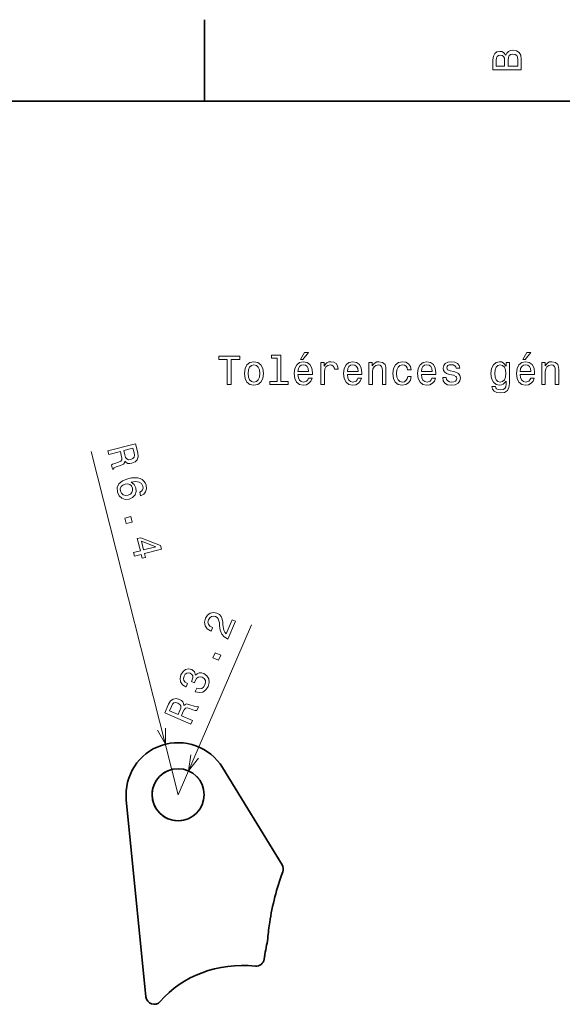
# Model space of a CAD drawing. Extents: x 0 to 297, y 0 to 210.
# Tile 5 of 6: x 126 to 192, y 89 to 210. Entities that reach past the tile are written whole.
import ezdxf

# ---------------------------------------------------------------- set-up
doc = ezdxf.new("R2010")
doc.units = 0

msp = doc.modelspace()

# ---------------------------------------------------------------- linework, layer by layer
at = {"color": 7, "lineweight": 35, "ltscale": 0.25}
msp.add_line((148.5, 200), (148.5, 210), dxfattribs=at)
at = {"color": 7, "lineweight": 35}
for p, q in [((287, 200), (10, 200)), ((141.286377, 89.822876), (138.86792, 114.057739))]:
    msp.add_line(p, q, dxfattribs=at)
at = {"color": 7, "lineweight": 13}
for q in [(134.550171, 156.883545), (154.262817, 135.569458)]:
    msp.add_line((145.236328, 114.693237), q, dxfattribs=at)
at = {"color": 7, "lineweight": 35, "ltscale": 0.35068}
msp.add_line((150.695435, 118.033569), (158.016602, 106.068481), dxfattribs=at)
at = {"color": 7, "lineweight": 35, "ltscale": 0.000196}
msp.add_line((158.102783, 105.203003), (158.099976, 105.195679), dxfattribs=at)
at = {"color": 7, "lineweight": 35, "ltscale": 0.00369}
msp.add_line((156.49231, 98.975098), (156.470581, 98.829102), dxfattribs=at)
at = {"color": 7, "lineweight": 35, "ltscale": 0.000188}
msp.add_line((156.47168, 98.836548), (156.470581, 98.829102), dxfattribs=at)
at = {"color": 7, "lineweight": 13}
for points in [[(185.542007, 205.630417), (185.249496, 205.983429), (185.052811, 206.074219), (184.81073, 206.104477), (184.432495, 206.03891), (184.160156, 205.842224), (183.993729, 205.524506), (183.933212, 205.080704), (183.933212, 203.835022), (187.433212, 203.835022), (187.433212, 205.151306), (187.36261, 205.620331), (187.155838, 205.968307), (186.828018, 206.185165), (186.384216, 206.260818), (186.08667, 206.215424), (185.839554, 206.094391), (185.65799, 205.897705)], [(185.385666, 204.984879), (185.385666, 204.298996), (184.351807, 204.298996), (184.351807, 205.025223), (184.382065, 205.297562), (184.472839, 205.489197), (184.629181, 205.605194), (184.86116, 205.645538), (185.093155, 205.600143), (185.254532, 205.479111), (185.355408, 205.272339)], [(187.014618, 205.095825), (187.014618, 204.298996), (185.809296, 204.298996), (185.809296, 205.050446), (185.844589, 205.368164), (185.9505, 205.595108), (186.132065, 205.731277), (186.394302, 205.776657), (186.671692, 205.731277), (186.863327, 205.605194), (186.979324, 205.393372)], [(151.286026, 165.143372), (151.75, 165.143372), (151.75, 168.219742), (152.809082, 168.219742), (152.809082, 168.643372), (150.221909, 168.643372), (150.221909, 168.219742), (151.286026, 168.219742)], [(157.42868, 168.391205), (157.42868, 165.516571), (156.515854, 165.516571), (156.515854, 165.143372), (158.780258, 165.143372), (158.780258, 165.516571), (157.872482, 165.516571), (157.872482, 168.764404), (156.732712, 168.764404), (156.732712, 168.391205)], [(160.278091, 168.219742), (160.575653, 168.219742), (161.276657, 169.077087), (160.782425, 169.077087)], [(187.602295, 168.219742), (187.899857, 168.219742), (188.600861, 169.077087), (188.106628, 169.077087)], [(153.378967, 166.494949), (153.459656, 165.879684), (153.69165, 165.425797), (154.059799, 165.143372), (154.554031, 165.047546), (155.043228, 165.143372), (155.411377, 165.420746), (155.643372, 165.874634), (155.729111, 166.494949), (155.643372, 167.110229), (155.411377, 167.569168), (155.043228, 167.846542), (154.554031, 167.947403), (154.059799, 167.846542), (153.69165, 167.564117), (153.459656, 167.110229)], [(153.832855, 166.5), (153.878235, 166.953888), (154.019455, 167.281708), (154.246399, 167.483429), (154.554031, 167.554031), (154.856628, 167.483429), (155.083572, 167.286743), (155.224777, 166.953888), (155.275223, 166.5), (155.224777, 166.041061), (155.083572, 165.708206), (154.856628, 165.506485), (154.554031, 165.440918), (154.246399, 165.506485), (154.019455, 165.708206), (153.878235, 166.041061)], [(159.970459, 166.368881), (161.745682, 166.368881), (161.750717, 166.575653), (161.670029, 167.155624), (161.44812, 167.58934), (161.095108, 167.851578), (160.626083, 167.947403), (160.167145, 167.846542), (159.814117, 167.564117), (159.587173, 167.105194), (159.506485, 166.5), (159.582138, 165.879684), (159.809082, 165.425797), (160.157059, 165.143372), (160.610947, 165.047546), (161.004318, 165.113113), (161.327087, 165.284576), (161.564117, 165.556915), (161.700287, 165.920029), (161.261536, 165.920029), (161.170746, 165.718292), (161.039627, 165.567001), (160.666428, 165.445969), (160.378967, 165.501434), (160.162109, 165.677948), (160.020889, 165.965424), (159.970459, 166.353745)], [(159.970459, 166.742081), (160.02594, 167.090057), (160.162109, 167.34726), (160.368881, 167.503601), (160.641205, 167.559082), (160.908508, 167.503601), (161.11528, 167.34726), (161.241348, 167.090057), (161.286743, 166.742081)], [(162.784576, 165.143372), (163.228394, 165.143372), (163.228394, 166.691635), (163.273773, 167.064835), (163.409943, 167.332138), (163.631851, 167.493515), (163.929398, 167.548996), (164.151291, 167.513687), (164.317719, 167.412827), (164.418594, 167.241348), (164.453888, 167.009369), (164.90274, 167.009369), (164.842224, 167.417862), (164.675797, 167.710373), (164.398422, 167.886887), (164.020172, 167.947403), (163.76297, 167.907059), (163.541061, 167.806198), (163.344376, 167.63472), (163.188034, 167.40274), (163.188034, 167.851578), (162.784576, 167.851578)], [(166.042511, 166.368881), (167.817719, 166.368881), (167.822769, 166.575653), (167.742081, 167.155624), (167.520172, 167.58934), (167.167145, 167.851578), (166.69812, 167.947403), (166.239197, 167.846542), (165.886169, 167.564117), (165.659225, 167.105194), (165.578537, 166.5), (165.654175, 165.879684), (165.881119, 165.425797), (166.229111, 165.143372), (166.682999, 165.047546), (167.07637, 165.113113), (167.399139, 165.284576), (167.636169, 165.556915), (167.772339, 165.920029), (167.333572, 165.920029), (167.242798, 165.718292), (167.111664, 165.567001), (166.73848, 165.445969), (166.451004, 165.501434), (166.234146, 165.677948), (166.092941, 165.965424), (166.042511, 166.353745)], [(166.042511, 166.742081), (166.097977, 167.090057), (166.234146, 167.34726), (166.440918, 167.503601), (166.713257, 167.559082), (166.980545, 167.503601), (167.187317, 167.34726), (167.3134, 167.090057), (167.358795, 166.742081)], [(168.690201, 165.143372), (169.134003, 165.143372), (169.134003, 166.706772), (169.179398, 167.064835), (169.325653, 167.327087), (169.552597, 167.48848), (169.855194, 167.548996), (170.09726, 167.498566), (170.248566, 167.362396), (170.324203, 167.135452), (170.349426, 166.832855), (170.349426, 165.143372), (170.793228, 165.143372), (170.793228, 166.92363), (170.773056, 167.281708), (170.682281, 167.579254), (170.384735, 167.851578), (169.920746, 167.947403), (169.663544, 167.912109), (169.446686, 167.816284), (169.260086, 167.654892), (169.113831, 167.438034), (169.113831, 167.851578), (168.690201, 167.851578)], [(173.451004, 166.953888), (173.889771, 166.953888), (173.798996, 167.357346), (173.582138, 167.675079), (173.244232, 167.871765), (172.805481, 167.947403), (172.32132, 167.846542), (171.953171, 167.564117), (171.721191, 167.105194), (171.640488, 166.489914), (171.716141, 165.879684), (171.943085, 165.425797), (172.301147, 165.143372), (172.790344, 165.047546), (173.22406, 165.123199), (173.561966, 165.335007), (173.793945, 165.667862), (173.894806, 166.111664), (173.471191, 166.111664), (173.395538, 165.829254), (173.254318, 165.617432), (173.052597, 165.486313), (172.805481, 165.445969), (172.497833, 165.51152), (172.27594, 165.713257), (172.139771, 166.041061), (172.094376, 166.505035), (172.139771, 166.958939), (172.280975, 167.286743), (172.507935, 167.48848), (172.805481, 167.559082), (173.067719, 167.513687), (173.264404, 167.39769), (173.395538, 167.206055)], [(175.150574, 166.368881), (176.925797, 166.368881), (176.930832, 166.575653), (176.850143, 167.155624), (176.628235, 167.58934), (176.275223, 167.851578), (175.806198, 167.947403), (175.34726, 167.846542), (174.994232, 167.564117), (174.767288, 167.105194), (174.6866, 166.5), (174.762253, 165.879684), (174.989197, 165.425797), (175.337173, 165.143372), (175.791061, 165.047546), (176.184433, 165.113113), (176.507202, 165.284576), (176.744232, 165.556915), (176.880402, 165.920029), (176.44165, 165.920029), (176.350861, 165.718292), (176.219742, 165.567001), (175.846542, 165.445969), (175.559082, 165.501434), (175.342224, 165.677948), (175.201004, 165.965424), (175.150574, 166.353745)], [(175.150574, 166.742081), (175.206055, 167.090057), (175.342224, 167.34726), (175.548996, 167.503601), (175.82132, 167.559082), (176.088623, 167.503601), (176.295395, 167.34726), (176.421478, 167.090057), (176.466858, 166.742081)], [(179.124634, 166.721909), (178.695969, 166.822769), (178.378235, 166.938766), (178.272339, 167.175797), (178.302597, 167.342224), (178.408508, 167.463257), (178.579971, 167.53891), (178.827087, 167.569168), (179.064117, 167.53891), (179.250717, 167.44812), (179.371765, 167.311966), (179.422195, 167.130402), (179.855911, 167.130402), (179.855911, 167.140488), (179.780258, 167.468292), (179.573486, 167.72551), (179.250717, 167.886887), (178.827087, 167.947403), (178.398407, 167.886887), (178.085739, 167.720459), (177.889053, 167.473343), (177.828522, 167.16066), (177.873917, 166.858063), (178.015137, 166.646255), (178.247116, 166.494949), (178.585022, 166.389053), (179.079254, 166.268005), (179.381836, 166.141937), (179.46254, 166.041061), (179.492798, 165.889771), (179.447403, 165.703171), (179.32637, 165.561966), (179.129684, 165.471176), (178.867432, 165.440918), (178.590057, 165.471176), (178.388336, 165.577087), (178.252167, 165.748566), (178.196686, 165.985596), (177.768005, 165.985596), (177.838623, 165.582138), (178.045395, 165.289627), (178.373199, 165.113113), (178.827087, 165.047546), (179.301147, 165.113113), (179.649139, 165.289627), (179.860947, 165.572052), (179.9366, 165.940201), (179.881119, 166.257919), (179.724777, 166.474777), (179.467575, 166.615997)], [(185.978394, 165.264404), (185.978394, 167.851578), (185.554749, 167.851578), (185.554749, 167.412827), (185.206772, 167.811234), (184.994949, 167.912109), (184.757919, 167.947403), (184.329254, 167.846542), (183.996399, 167.564117), (183.779541, 167.110229), (183.703888, 166.5), (183.779541, 165.88472), (183.996399, 165.430832), (184.329254, 165.143372), (184.757919, 165.047546), (185, 165.082855), (185.201721, 165.17363), (185.554749, 165.556915), (185.554749, 165.17363), (185.514404, 164.871033), (185.403458, 164.654175), (185.191635, 164.528091), (184.873917, 164.482712), (184.596542, 164.51297), (184.399857, 164.588623), (184.283859, 164.719742), (184.248566, 164.896255), (183.819885, 164.896255), (183.819885, 164.876083), (183.885437, 164.553314), (184.087173, 164.311234), (184.409943, 164.154892), (184.848694, 164.099426), (185.373199, 164.175079), (185.721176, 164.386887), (185.917862, 164.755051)], [(184.162827, 166.5), (184.208206, 166.948853), (184.344376, 167.281708), (184.556198, 167.478394), (184.838623, 167.548996), (185.136169, 167.478394), (185.358063, 167.281708), (185.494232, 166.948853), (185.544662, 166.5), (185.494232, 166.041061), (185.358063, 165.713257), (185.136169, 165.51152), (184.838623, 165.445969), (184.556198, 165.51152), (184.344376, 165.713257), (184.208206, 166.046112)], [(187.294662, 166.368881), (189.069885, 166.368881), (189.074921, 166.575653), (188.994232, 167.155624), (188.772339, 167.58934), (188.419312, 167.851578), (187.950287, 167.947403), (187.491348, 167.846542), (187.138321, 167.564117), (186.911377, 167.105194), (186.830688, 166.5), (186.906342, 165.879684), (187.133286, 165.425797), (187.481262, 165.143372), (187.93515, 165.047546), (188.328522, 165.113113), (188.651291, 165.284576), (188.888321, 165.556915), (189.02449, 165.920029), (188.585724, 165.920029), (188.494949, 165.718292), (188.363831, 165.567001), (187.990631, 165.445969), (187.703171, 165.501434), (187.486313, 165.677948), (187.345093, 165.965424), (187.294662, 166.353745)], [(187.294662, 166.742081), (187.350143, 167.090057), (187.486313, 167.34726), (187.693085, 167.503601), (187.965424, 167.559082), (188.232712, 167.503601), (188.439484, 167.34726), (188.565552, 167.090057), (188.610947, 166.742081)], [(189.942352, 165.143372), (190.386169, 165.143372), (190.386169, 166.706772), (190.431549, 167.064835), (190.577805, 167.327087), (190.804749, 167.48848), (191.107346, 167.548996), (191.349426, 167.498566), (191.500717, 167.362396), (191.57637, 167.135452), (191.601578, 166.832855), (191.601578, 165.143372), (192.04538, 165.143372), (192.04538, 166.92363), (192.025208, 167.281708), (191.934433, 167.579254), (191.636887, 167.851578), (191.172913, 167.947403), (190.91571, 167.912109), (190.698853, 167.816284), (190.512238, 167.654892), (190.365997, 167.438034), (190.365997, 167.851578), (189.942352, 167.851578)], [(136.585571, 156.993286), (136.700806, 156.538696), (138.133179, 156.901489), (138.250854, 156.437012), (138.322876, 156.091064), (138.308838, 155.858643), (138.177246, 155.700439), (137.901245, 155.578491), (137.467407, 155.442627), (137.186401, 155.34021), (137.030151, 155.238159), (137.160156, 154.724854), (137.253052, 154.748413), (137.36145, 154.895508), (137.605713, 154.999023), (138.144653, 155.171875), (138.529419, 155.357788), (138.628052, 155.502441), (138.67627, 155.702026), (138.848022, 155.537354), (139.053833, 155.443848), (139.29126, 155.410278), (139.557739, 155.446655), (139.95105, 155.619019), (140.209595, 155.892578), (140.313599, 156.262329), (140.265747, 156.718506), (139.978516, 157.852661)], [(139.817993, 156.740356), (139.864136, 156.434692), (139.824585, 156.200928), (139.68689, 156.025513), (139.429077, 155.913452), (139.133179, 155.890503), (138.928711, 155.979248), (138.783691, 156.181763), (138.681274, 156.483643), (138.548706, 157.006714), (139.678101, 157.292725)], [(140.62854, 151.44519), (141.000977, 151.638428), (141.239868, 151.927856), (141.341431, 152.307251), (141.296021, 152.753662), (141.188721, 153.033447), (141.032715, 153.259155), (140.825439, 153.440796), (140.563232, 153.572144), (140.257202, 153.650635), (139.902466, 153.675293), (139.498901, 153.645874), (139.058838, 153.555176), (138.384399, 153.301147), (137.941528, 152.934082), (137.736206, 152.471069), (137.767334, 151.917114), (137.975464, 151.46521), (138.296875, 151.161621), (138.718018, 151.018555), (139.198608, 151.05188), (139.641968, 151.252563), (139.941895, 151.567871), (140.078979, 151.971924), (140.048218, 152.421997), (139.832764, 152.861572), (139.466187, 153.138184), (140.022583, 153.20105), (140.448364, 153.142456), (140.73877, 152.96106), (140.901245, 152.648438), (140.924072, 152.394043), (140.868408, 152.182251), (140.728271, 152.016724), (140.514648, 151.89502)], [(139.073608, 151.52478), (138.752075, 151.50061), (138.482666, 151.578003), (138.270508, 151.758423), (138.152344, 152.019775), (138.128174, 152.320679), (138.223999, 152.578979), (138.422729, 152.780273), (138.719604, 152.902222), (139.035034, 152.930054), (139.299438, 152.85144), (139.503174, 152.663696), (139.633667, 152.374146), (139.646729, 152.096558), (139.558228, 151.850464), (139.363159, 151.655396)], [(138.68457, 148.706421), (138.855469, 148.031738), (139.583984, 148.216187), (139.413086, 148.890869)], [(139.755493, 144.478394), (139.866943, 144.038452), (140.707886, 144.251465), (140.830444, 143.767456), (141.221558, 143.866455), (141.098999, 144.350464), (143.186523, 144.879272), (143.073853, 145.324097), (140.648926, 146.291504), (140.21875, 146.182495), (140.596436, 144.691406)], [(140.713867, 145.870972), (142.507935, 145.175537), (140.987549, 144.790527)], [(151.336182, 133.840454), (152.290894, 136.048462), (151.8927, 136.220581), (151.138184, 134.475464), (150.962646, 134.666748), (150.854126, 134.911377), (150.747681, 135.567383), (150.726929, 135.900513), (150.659912, 136.292114), (150.522583, 136.609741), (150.303467, 136.852783), (150.013306, 137.033203), (149.590454, 137.122681), (149.190918, 137.037109), (148.852417, 136.787964), (148.596802, 136.387451), (148.483398, 135.909058), (148.55481, 135.477051), (148.807861, 135.109375), (149.234131, 134.837158), (149.29895, 134.809082), (149.481079, 135.230347), (149.444092, 135.246338), (149.147339, 135.424194), (148.969849, 135.64917), (148.907837, 135.912354), (148.971069, 136.198242), (149.133423, 136.446655), (149.335205, 136.595703), (149.571777, 136.647217), (149.818604, 136.595459), (150.017578, 136.470947), (150.160034, 136.304932), (150.253418, 136.088745), (150.304199, 135.825073), (150.334229, 135.487915), (150.425049, 134.910156), (150.592529, 134.458618), (150.880737, 134.108765), (151.322266, 133.846436)], [(150.203735, 131.221313), (150.47998, 131.860107), (149.790161, 132.158325), (149.514038, 131.519531)], [(147.345703, 127.381348), (147.378052, 127.36731), (147.854492, 127.249146), (148.28186, 127.322632), (148.642944, 127.57312), (148.917725, 127.992798), (149.047241, 128.508179), (148.999634, 128.957397), (148.775635, 129.328857), (148.395142, 129.592407), (148.105957, 129.673462), (147.839722, 129.667603), (147.596436, 129.575073), (147.375366, 129.40686), (147.255493, 129.815918), (146.903442, 130.094482), (146.512329, 130.181152), (146.153198, 130.10022), (145.841797, 129.85022), (145.589478, 129.431885), (145.483398, 128.983154), (145.54895, 128.575684), (145.782959, 128.227295), (146.18335, 127.971802), (146.21582, 127.957764), (146.393921, 128.369751), (146.113647, 128.534912), (145.952759, 128.747314), (145.907227, 128.997803), (145.979004, 129.290894), (146.120117, 129.515625), (146.293457, 129.649414), (146.496826, 129.687866), (146.727783, 129.637451), (146.936646, 129.497681), (147.04126, 129.320557), (147.049805, 129.08606), (146.963501, 128.810303), (146.880859, 128.631714), (147.246582, 128.473633), (147.335327, 128.704468), (147.503052, 128.978027), (147.708252, 129.147583), (147.944824, 129.199097), (148.200928, 129.143311), (148.447388, 128.976318), (148.588379, 128.755981), (148.621338, 128.489014), (148.540894, 128.188721), (148.36853, 127.916992), (148.137573, 127.76416), (147.8573, 127.725952), (147.529785, 127.807129)], [(146.811157, 123.374634), (146.997314, 123.805176), (145.640991, 124.391602), (145.831177, 124.831299), (145.985107, 125.149292), (146.137939, 125.324951), (146.338745, 125.369995), (146.631958, 125.298218), (147.058594, 125.141235), (147.343628, 125.050903), (147.529663, 125.036499), (147.739868, 125.522461), (147.651855, 125.560547), (147.476196, 125.510132), (147.219482, 125.577148), (146.687012, 125.768921), (146.268799, 125.856323), (146.102417, 125.80188), (145.942383, 125.67334), (145.906738, 125.908447), (145.800781, 126.108154), (145.633179, 126.279541), (145.39978, 126.413452), (144.98291, 126.516724), (144.611206, 126.457642), (144.303223, 126.228149), (144.062988, 125.837646), (143.598633, 124.763672)], [(144.404419, 125.547119), (144.554199, 125.817505), (144.728271, 125.978516), (144.944336, 126.033447), (145.216919, 125.964966), (145.465454, 125.802612), (145.573364, 125.607544), (145.564575, 125.358643), (145.46167, 125.057007), (145.247559, 124.561646), (144.178223, 125.024048)]]:
    msp.add_lwpolyline(points, close=True, dxfattribs=at)
for points in [[(142.688843, 122.642944), (143.664917, 120.897339), (143.692383, 122.897217)], [(146.797852, 119.609131), (146.506348, 117.630493), (147.748169, 119.198242)]]:
    msp.add_lwpolyline(points, dxfattribs=at)
at = {"color": 7, "lineweight": 35}
msp.add_circle((145.236328, 114.693237), 3.2, dxfattribs=at)
for centre, radius, start, end in [((145.236328, 114.693237), 6.4, 31.46119, 185.698763), ((145.236328, 114.693237), 3.2, 112.676558, 292.67656), ((157.163574, 105.546509), 1, 339.909391, 31.46119), ((187.19397, 94.36438), 31.045398, 159.580444, 171.459277), ((187.106812, 94.387207), 30.955811, 159.563656, 171.476981), ((187.720459, 94.254272), 31.582946, 171.671409, 175.482135), ((187.704956, 94.258423), 31.566978, 171.674633, 175.485373), ((187.063843, 89.810669), 31.597804, 167.328201, 171.510175), ((154.823242, 94.623169), 1, 264.648777, 351.507569), ((187.135498, 89.798584), 31.670405, 170.023831, 171.404608), ((142.281494, 89.922241), 1, 185.698763, 319.119907)]:
    msp.add_arc(centre, radius, start, end, dxfattribs=at)
at = {"color": 7, "lineweight": 13}
msp.add_arc((145.236328, 114.693237), 3.2, 30.807336, 76.866696, dxfattribs=at)
at = {"color": 7, "lineweight": 35}
msp.add_ellipse((155.393311, 78.828247), major_axis=(12.723267, -9.993896), ratio=0.865323, start_param=2.2108909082, end_param=3.1003360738, dxfattribs=at)

doc.saveas('drawing.dxf')
